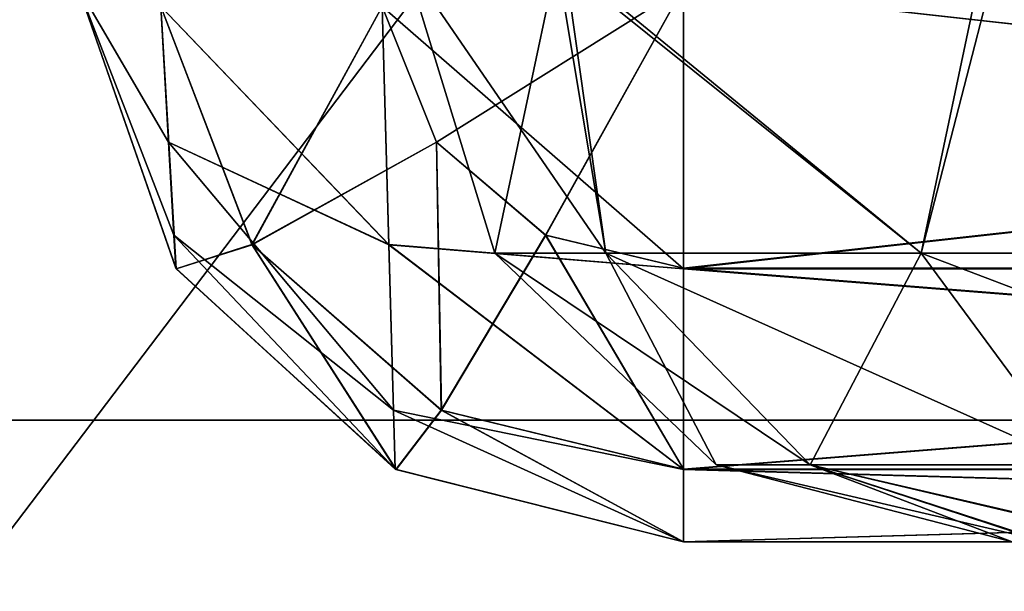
# Model space of a CAD drawing. Header units: millimetres. Extents: x -125 to 125, y -5 to 106.
# Tile 112 of 188: x 38.412 to 39.222, y -3.141 to -2.67. Entities that reach past the tile are written whole.
import ezdxf

# ---------------------------------------------------------------- set-up
doc = ezdxf.new("R2010")
doc.units = ezdxf.units.MM
doc.header["$LTSCALE"] = 65.185185
for name, color, linetype in [('111', 7, 'CONTINUOUS'), ('112', 7, 'CONTINUOUS'), ('113', 7, 'CONTINUOUS'), ('114', 7, 'CONTINUOUS'), ('118', 7, 'CONTINUOUS'), ('119', 7, 'CONTINUOUS'), ('25', 7, 'CONTINUOUS'), ('27', 7, 'CONTINUOUS'), ('28', 7, 'CONTINUOUS'), ('29', 7, 'CONTINUOUS'), ('30', 7, 'CONTINUOUS'), ('31', 7, 'CONTINUOUS'), ('583', 7, 'CONTINUOUS'), ('584', 7, 'CONTINUOUS'), ('588', 7, 'CONTINUOUS'), ('589', 7, 'CONTINUOUS'), ('596', 7, 'CONTINUOUS'), ('597', 7, 'CONTINUOUS'), ('599', 7, 'CONTINUOUS'), ('625', 7, 'CONTINUOUS'), ('627', 7, 'CONTINUOUS')]:
    doc.layers.add(name, color=color, linetype=linetype)

msp = doc.modelspace()

# ---------------------------------------------------------------- linework, layer by layer
at = {"layer": '111', "linetype": 'Continuous'}
for points in [[(38.46007, -2.64358, 123.7456), (38.54071, -2.87519, 123.16193), (38.54042, -2.87475, 123.7456), (38.46007, -2.64358, 123.7456)], [(38.46007, -2.64358, 123.7456), (38.46007, -2.64358, 123.16193), (38.54071, -2.87519, 123.16193), (38.46007, -2.64358, 123.7456)], [(38.54042, -2.87475, 123.7456), (38.54071, -2.87519, 123.16193), (38.72087, -3.0401, 123.7456), (38.54042, -2.87475, 123.7456)], [(38.54071, -2.87519, 123.16193), (38.72152, -3.04045, 123.16193), (38.72087, -3.0401, 123.7456), (38.54071, -2.87519, 123.16193)], [(38.95817, -3.1, 123.16193), (38.95817, -3.1, 123.7456), (38.72087, -3.0401, 123.7456), (38.95817, -3.1, 123.16193)], [(38.72152, -3.04045, 123.16193), (38.95817, -3.1, 123.16193), (38.72087, -3.0401, 123.7456), (38.72152, -3.04045, 123.16193)]]:
    msp.add_3dface(points, dxfattribs=at)
at = {"layer": '112', "linetype": 'Continuous'}
for points in [[(38.95817, -3.1, 123.7456), (38.95817, -3.1, 123.16193), (41.04183, -3.1, 123.16193), (38.95817, -3.1, 123.7456)], [(41.04183, -3.1, 123.7456), (38.95817, -3.1, 123.7456), (41.04183, -3.1, 123.16193), (41.04183, -3.1, 123.7456)]]:
    msp.add_3dface(points, dxfattribs=at)
at = {"layer": '113', "linetype": 'Continuous'}
for points in [[(41.04183, -2.64358, 124.24369), (38.95817, -2.87519, 124.16306), (41.04183, -2.87539, 124.16292), (41.04183, -2.64358, 124.24369)], [(41.04183, -2.64358, 124.24369), (38.95817, -2.64358, 124.24369), (38.95817, -2.87519, 124.16306), (41.04183, -2.64358, 124.24369)], [(38.95817, -2.87519, 124.16306), (38.95817, -3.04045, 123.98225), (41.04183, -2.87539, 124.16292), (38.95817, -2.87519, 124.16306)], [(41.04183, -2.87539, 124.16292), (38.95817, -3.04045, 123.98225), (41.04183, -3.04057, 123.98203), (41.04183, -2.87539, 124.16292)], [(38.95817, -3.04045, 123.98225), (38.95817, -3.1, 123.7456), (41.04183, -3.04057, 123.98203), (38.95817, -3.04045, 123.98225)], [(38.95817, -3.1, 123.7456), (41.04183, -3.1, 123.7456), (41.04183, -3.04057, 123.98203), (38.95817, -3.1, 123.7456)]]:
    msp.add_3dface(points, dxfattribs=at)
at = {"layer": '114', "linetype": 'Continuous'}
for points in [[(38.46007, -2.64358, 123.7456), (38.53889, -2.84769, 123.85897), (38.5345, -2.77099, 123.94875), (38.46007, -2.64358, 123.7456)], [(38.46007, -2.64358, 123.7456), (38.54042, -2.87475, 123.7456), (38.53889, -2.84769, 123.85897), (38.46007, -2.64358, 123.7456)], [(38.52805, -2.65932, 123.99356), (38.46007, -2.64358, 123.7456), (38.5345, -2.77099, 123.94875), (38.52805, -2.65932, 123.99356)], [(38.95817, -2.64358, 124.24369), (38.7102, -2.65932, 124.17571), (38.95817, -2.87519, 124.16306), (38.95817, -2.64358, 124.24369)], [(38.52805, -2.65932, 123.99356), (38.5345, -2.77099, 123.94875), (38.71577, -2.85527, 124.10068), (38.52805, -2.65932, 123.99356)], [(38.7102, -2.65932, 124.17571), (38.52805, -2.65932, 123.99356), (38.71577, -2.85527, 124.10068), (38.7102, -2.65932, 124.17571)], [(38.95817, -2.87519, 124.16306), (38.7102, -2.65932, 124.17571), (38.71577, -2.85527, 124.10068), (38.95817, -2.87519, 124.16306)], [(38.5345, -2.77099, 123.94875), (38.71955, -2.99164, 123.9448), (38.71577, -2.85527, 124.10068), (38.5345, -2.77099, 123.94875)], [(38.53889, -2.84769, 123.85897), (38.71955, -2.99164, 123.9448), (38.5345, -2.77099, 123.94875), (38.53889, -2.84769, 123.85897)], [(38.54042, -2.87475, 123.7456), (38.72087, -3.0401, 123.7456), (38.53889, -2.84769, 123.85897), (38.54042, -2.87475, 123.7456)], [(38.53889, -2.84769, 123.85897), (38.72087, -3.0401, 123.7456), (38.71955, -2.99164, 123.9448), (38.53889, -2.84769, 123.85897)], [(38.95817, -3.04045, 123.98225), (38.95817, -2.87519, 124.16306), (38.71577, -2.85527, 124.10068), (38.95817, -3.04045, 123.98225)], [(38.71955, -2.99164, 123.9448), (38.95817, -3.04045, 123.98225), (38.71577, -2.85527, 124.10068), (38.71955, -2.99164, 123.9448)], [(38.72087, -3.0401, 123.7456), (38.95817, -3.1, 123.7456), (38.71955, -2.99164, 123.9448), (38.72087, -3.0401, 123.7456)], [(38.95817, -3.1, 123.7456), (38.95817, -3.04045, 123.98225), (38.71955, -2.99164, 123.9448), (38.95817, -3.1, 123.7456)]]:
    msp.add_3dface(points, dxfattribs=at)
at = {"layer": '118', "linetype": 'Continuous'}
for points in [[(38.95817, -2.64358, 122.66383), (41.04183, -2.87475, 122.74418), (38.95817, -2.87475, 122.74418), (38.95817, -2.64358, 122.66383)], [(38.95817, -2.64358, 122.66383), (41.04183, -2.64358, 122.66383), (41.04183, -2.87475, 122.74418), (38.95817, -2.64358, 122.66383)], [(41.04183, -2.87475, 122.74418), (41.04183, -3.0401, 122.92463), (38.95817, -2.87475, 122.74418), (41.04183, -2.87475, 122.74418)], [(38.95817, -2.87475, 122.74418), (41.04183, -3.0401, 122.92463), (38.95817, -3.0401, 122.92463), (38.95817, -2.87475, 122.74418)], [(41.04183, -3.1, 123.16193), (38.95817, -3.1, 123.16193), (38.95817, -3.0401, 122.92463), (41.04183, -3.1, 123.16193)], [(41.04183, -3.0401, 122.92463), (41.04183, -3.1, 123.16193), (38.95817, -3.0401, 122.92463), (41.04183, -3.0401, 122.92463)]]:
    msp.add_3dface(points, dxfattribs=at)
at = {"layer": '119', "linetype": 'Continuous'}
for points in [[(38.54071, -2.87519, 123.16193), (38.46007, -2.64358, 123.16193), (38.52805, -2.65932, 122.91397), (38.54071, -2.87519, 123.16193)], [(38.95817, -2.64358, 122.66383), (38.75501, -2.77099, 122.73826), (38.7102, -2.65932, 122.73182), (38.95817, -2.64358, 122.66383)], [(38.95817, -2.64358, 122.66383), (38.84479, -2.84769, 122.74265), (38.75501, -2.77099, 122.73826), (38.95817, -2.64358, 122.66383)], [(38.95817, -2.64358, 122.66383), (38.95817, -2.87475, 122.74418), (38.84479, -2.84769, 122.74265), (38.95817, -2.64358, 122.66383)], [(38.7102, -2.65932, 122.73182), (38.60309, -2.85527, 122.91954), (38.52805, -2.65932, 122.91397), (38.7102, -2.65932, 122.73182)], [(38.60309, -2.85527, 122.91954), (38.54071, -2.87519, 123.16193), (38.52805, -2.65932, 122.91397), (38.60309, -2.85527, 122.91954)], [(38.75501, -2.77099, 122.73826), (38.60309, -2.85527, 122.91954), (38.7102, -2.65932, 122.73182), (38.75501, -2.77099, 122.73826)], [(38.75501, -2.77099, 122.73826), (38.75896, -2.99164, 122.92331), (38.60309, -2.85527, 122.91954), (38.75501, -2.77099, 122.73826)], [(38.84479, -2.84769, 122.74265), (38.75896, -2.99164, 122.92331), (38.75501, -2.77099, 122.73826), (38.84479, -2.84769, 122.74265)], [(38.84479, -2.84769, 122.74265), (38.95817, -3.0401, 122.92463), (38.75896, -2.99164, 122.92331), (38.84479, -2.84769, 122.74265)], [(38.95817, -2.87475, 122.74418), (38.95817, -3.0401, 122.92463), (38.84479, -2.84769, 122.74265), (38.95817, -2.87475, 122.74418)], [(38.72152, -3.04045, 123.16193), (38.54071, -2.87519, 123.16193), (38.60309, -2.85527, 122.91954), (38.72152, -3.04045, 123.16193)], [(38.75896, -2.99164, 122.92331), (38.72152, -3.04045, 123.16193), (38.60309, -2.85527, 122.91954), (38.75896, -2.99164, 122.92331)], [(38.95817, -3.1, 123.16193), (38.72152, -3.04045, 123.16193), (38.75896, -2.99164, 122.92331), (38.95817, -3.1, 123.16193)], [(38.95817, -3.0401, 122.92463), (38.95817, -3.1, 123.16193), (38.75896, -2.99164, 122.92331), (38.95817, -3.0401, 122.92463)]]:
    msp.add_3dface(points, dxfattribs=at)
at = {"layer": '25', "linetype": 'Continuous'}
for points in [[(38.95817, -2.64358, -124.24369), (41.04183, -2.87519, -124.16306), (38.95817, -2.87539, -124.16292), (38.95817, -2.64358, -124.24369)], [(38.95817, -2.64358, -124.24369), (41.04183, -2.64358, -124.24369), (41.04183, -2.87519, -124.16306), (38.95817, -2.64358, -124.24369)], [(41.04183, -2.87519, -124.16306), (41.04183, -3.04045, -123.98225), (38.95817, -2.87539, -124.16292), (41.04183, -2.87519, -124.16306)], [(38.95817, -2.87539, -124.16292), (41.04183, -3.04045, -123.98225), (38.95817, -3.04057, -123.98203), (38.95817, -2.87539, -124.16292)], [(41.04183, -3.04045, -123.98225), (41.04183, -3.1, -123.7456), (38.95817, -3.04057, -123.98203), (41.04183, -3.04045, -123.98225)], [(38.95817, -3.04057, -123.98203), (41.04183, -3.1, -123.7456), (38.95817, -3.1, -123.7456), (38.95817, -3.04057, -123.98203)]]:
    msp.add_3dface(points, dxfattribs=at)
at = {"layer": '27', "linetype": 'Continuous'}
for points in [[(38.46007, -2.64358, -123.7456), (38.52805, -2.65932, -123.99356), (38.53451, -2.77108, -123.94868), (38.46007, -2.64358, -123.7456)], [(38.46007, -2.64358, -123.7456), (38.53451, -2.77108, -123.94868), (38.53889, -2.84775, -123.85886), (38.46007, -2.64358, -123.7456)], [(38.46007, -2.64358, -123.7456), (38.53889, -2.84775, -123.85886), (38.54042, -2.87475, -123.7456), (38.46007, -2.64358, -123.7456)], [(38.7102, -2.65932, -124.17571), (38.95817, -2.64358, -124.24369), (38.95817, -2.87539, -124.16292), (38.7102, -2.65932, -124.17571)], [(38.53451, -2.77108, -123.94868), (38.52805, -2.65932, -123.99356), (38.71578, -2.85545, -124.10056), (38.53451, -2.77108, -123.94868)], [(38.52805, -2.65932, -123.99356), (38.7102, -2.65932, -124.17571), (38.71578, -2.85545, -124.10056), (38.52805, -2.65932, -123.99356)], [(38.7102, -2.65932, -124.17571), (38.95817, -2.87539, -124.16292), (38.71578, -2.85545, -124.10056), (38.7102, -2.65932, -124.17571)], [(38.53889, -2.84775, -123.85886), (38.53451, -2.77108, -123.94868), (38.71956, -2.99174, -123.94462), (38.53889, -2.84775, -123.85886)], [(38.53451, -2.77108, -123.94868), (38.71578, -2.85545, -124.10056), (38.71956, -2.99174, -123.94462), (38.53451, -2.77108, -123.94868)], [(38.54042, -2.87475, -123.7456), (38.53889, -2.84775, -123.85886), (38.72087, -3.0401, -123.7456), (38.54042, -2.87475, -123.7456)], [(38.53889, -2.84775, -123.85886), (38.71956, -2.99174, -123.94462), (38.72087, -3.0401, -123.7456), (38.53889, -2.84775, -123.85886)], [(38.71578, -2.85545, -124.10056), (38.95817, -3.04057, -123.98203), (38.71956, -2.99174, -123.94462), (38.71578, -2.85545, -124.10056)], [(38.95817, -2.87539, -124.16292), (38.95817, -3.04057, -123.98203), (38.71578, -2.85545, -124.10056), (38.95817, -2.87539, -124.16292)], [(38.71956, -2.99174, -123.94462), (38.95817, -3.1, -123.7456), (38.72087, -3.0401, -123.7456), (38.71956, -2.99174, -123.94462)], [(38.95817, -3.04057, -123.98203), (38.95817, -3.1, -123.7456), (38.71956, -2.99174, -123.94462), (38.95817, -3.04057, -123.98203)]]:
    msp.add_3dface(points, dxfattribs=at)
at = {"layer": '28', "linetype": 'Continuous'}
for points in [[(38.46007, -2.64358, -123.16193), (38.54042, -2.87475, -123.7456), (38.54084, -2.87539, -123.16193), (38.46007, -2.64358, -123.16193)], [(38.46007, -2.64358, -123.16193), (38.46007, -2.64358, -123.7456), (38.54042, -2.87475, -123.7456), (38.46007, -2.64358, -123.16193)], [(38.54042, -2.87475, -123.7456), (38.72087, -3.0401, -123.7456), (38.54084, -2.87539, -123.16193), (38.54042, -2.87475, -123.7456)], [(38.54084, -2.87539, -123.16193), (38.72087, -3.0401, -123.7456), (38.72173, -3.04057, -123.16193), (38.54084, -2.87539, -123.16193)], [(38.72087, -3.0401, -123.7456), (38.95817, -3.1, -123.7456), (38.72173, -3.04057, -123.16193), (38.72087, -3.0401, -123.7456)], [(38.72173, -3.04057, -123.16193), (38.95817, -3.1, -123.7456), (38.95817, -3.1, -123.16193), (38.72173, -3.04057, -123.16193)]]:
    msp.add_3dface(points, dxfattribs=at)
at = {"layer": '29', "linetype": 'Continuous'}
for points in [[(38.52805, -2.65932, -122.91397), (38.46007, -2.64358, -123.16193), (38.54084, -2.87539, -123.16193), (38.52805, -2.65932, -122.91397)], [(38.95817, -2.64358, -122.66383), (38.7102, -2.65932, -122.73182), (38.75508, -2.77108, -122.73827), (38.95817, -2.64358, -122.66383)], [(38.95817, -2.64358, -122.66383), (38.75508, -2.77108, -122.73827), (38.8449, -2.84775, -122.74265), (38.95817, -2.64358, -122.66383)], [(38.95817, -2.64358, -122.66383), (38.8449, -2.84775, -122.74265), (38.95817, -2.87475, -122.74418), (38.95817, -2.64358, -122.66383)], [(38.52805, -2.65932, -122.91397), (38.54084, -2.87539, -123.16193), (38.6032, -2.85545, -122.91954), (38.52805, -2.65932, -122.91397)], [(38.7102, -2.65932, -122.73182), (38.52805, -2.65932, -122.91397), (38.6032, -2.85545, -122.91954), (38.7102, -2.65932, -122.73182)], [(38.75508, -2.77108, -122.73827), (38.7102, -2.65932, -122.73182), (38.6032, -2.85545, -122.91954), (38.75508, -2.77108, -122.73827)], [(38.75508, -2.77108, -122.73827), (38.6032, -2.85545, -122.91954), (38.75914, -2.99174, -122.92332), (38.75508, -2.77108, -122.73827)], [(38.8449, -2.84775, -122.74265), (38.75508, -2.77108, -122.73827), (38.75914, -2.99174, -122.92332), (38.8449, -2.84775, -122.74265)], [(38.8449, -2.84775, -122.74265), (38.75914, -2.99174, -122.92332), (38.95817, -3.0401, -122.92463), (38.8449, -2.84775, -122.74265)], [(38.95817, -2.87475, -122.74418), (38.8449, -2.84775, -122.74265), (38.95817, -3.0401, -122.92463), (38.95817, -2.87475, -122.74418)], [(38.54084, -2.87539, -123.16193), (38.72173, -3.04057, -123.16193), (38.6032, -2.85545, -122.91954), (38.54084, -2.87539, -123.16193)], [(38.6032, -2.85545, -122.91954), (38.72173, -3.04057, -123.16193), (38.75914, -2.99174, -122.92332), (38.6032, -2.85545, -122.91954)], [(38.72173, -3.04057, -123.16193), (38.95817, -3.1, -123.16193), (38.75914, -2.99174, -122.92332), (38.72173, -3.04057, -123.16193)], [(38.75914, -2.99174, -122.92332), (38.95817, -3.1, -123.16193), (38.95817, -3.0401, -122.92463), (38.75914, -2.99174, -122.92332)]]:
    msp.add_3dface(points, dxfattribs=at)
at = {"layer": '30', "linetype": 'Continuous'}
for points in [[(41.04183, -2.87475, -122.74418), (41.04183, -2.64358, -122.66383), (38.95817, -2.87475, -122.74418), (41.04183, -2.87475, -122.74418)], [(41.04183, -2.64358, -122.66383), (38.95817, -2.64358, -122.66383), (38.95817, -2.87475, -122.74418), (41.04183, -2.64358, -122.66383)], [(41.04183, -2.87475, -122.74418), (38.95817, -2.87475, -122.74418), (38.95817, -3.0401, -122.92463), (41.04183, -2.87475, -122.74418)], [(41.04183, -3.0401, -122.92463), (41.04183, -2.87475, -122.74418), (38.95817, -3.0401, -122.92463), (41.04183, -3.0401, -122.92463)], [(38.95817, -3.1, -123.16193), (41.04183, -3.0401, -122.92463), (38.95817, -3.0401, -122.92463), (38.95817, -3.1, -123.16193)], [(41.04183, -3.1, -123.16193), (41.04183, -3.0401, -122.92463), (38.95817, -3.1, -123.16193), (41.04183, -3.1, -123.16193)]]:
    msp.add_3dface(points, dxfattribs=at)
at = {"layer": '31', "linetype": 'Continuous'}
for points in [[(41.04183, -3.1, -123.7456), (41.04183, -3.1, -123.16193), (38.95817, -3.1, -123.16193), (41.04183, -3.1, -123.7456)], [(38.95817, -3.1, -123.7456), (41.04183, -3.1, -123.7456), (38.95817, -3.1, -123.16193), (38.95817, -3.1, -123.7456)]]:
    msp.add_3dface(points, dxfattribs=at)
at = {"layer": '583', "linetype": 'Continuous'}
for points in [[(38.85409, -2.62181, 39.45043), (38.80309, -2.86249, 40), (38.72912, -2.62181, 40), (38.85409, -2.62181, 39.45043)], [(38.8942, -2.86249, 39.54196), (38.80309, -2.86249, 40), (38.85409, -2.62181, 39.45043), (38.8942, -2.86249, 39.54196)], [(39.15366, -2.86249, 39.15366), (38.8942, -2.86249, 39.54196), (38.85409, -2.62181, 39.45043), (39.15366, -2.86249, 39.15366)], [(39.20442, -2.62181, 39.00895), (39.15366, -2.86249, 39.15366), (38.85409, -2.62181, 39.45043), (39.20442, -2.62181, 39.00895)], [(39.54196, -2.86249, 38.8942), (39.15366, -2.86249, 39.15366), (39.20442, -2.62181, 39.00895), (39.54196, -2.86249, 38.8942)], [(39.71121, -2.62181, 38.76237), (39.54196, -2.86249, 38.8942), (39.20442, -2.62181, 39.00895), (39.71121, -2.62181, 38.76237)], [(38.8942, -2.86249, 39.54196), (38.98519, -3.03673, 40), (38.80309, -2.86249, 40), (38.8942, -2.86249, 39.54196)], [(39.06244, -3.03673, 39.61165), (38.98519, -3.03673, 40), (38.8942, -2.86249, 39.54196), (39.06244, -3.03673, 39.61165)], [(39.15366, -2.86249, 39.15366), (39.06244, -3.03673, 39.61165), (38.8942, -2.86249, 39.54196), (39.15366, -2.86249, 39.15366)], [(39.28242, -3.03673, 39.28242), (39.06244, -3.03673, 39.61165), (39.15366, -2.86249, 39.15366), (39.28242, -3.03673, 39.28242)], [(39.54196, -2.86249, 38.8942), (39.28242, -3.03673, 39.28242), (39.15366, -2.86249, 39.15366), (39.54196, -2.86249, 38.8942)], [(39.06244, -3.03673, 39.61165), (39.22865, -3.1, 40), (38.98519, -3.03673, 40), (39.06244, -3.03673, 39.61165)], [(39.3317, -3.1, 39.61482), (39.25493, -3.1, 39.80036), (39.06244, -3.03673, 39.61165), (39.3317, -3.1, 39.61482)], [(39.28242, -3.03673, 39.28242), (39.3317, -3.1, 39.61482), (39.06244, -3.03673, 39.61165), (39.28242, -3.03673, 39.28242)], [(39.25493, -3.1, 39.80036), (39.22865, -3.1, 40), (39.06244, -3.03673, 39.61165), (39.25493, -3.1, 39.80036)]]:
    msp.add_3dface(points, dxfattribs=at)
at = {"layer": '584', "linetype": 'Continuous'}
for points in [[(38.72912, -2.62181, 40), (38.80309, -2.86249, 40), (38.8942, -2.86249, 40.45804), (38.72912, -2.62181, 40)], [(38.72912, -2.62181, 40), (38.8942, -2.86249, 40.45804), (38.72914, -2.62181, 40.00718), (38.72912, -2.62181, 40)], [(38.72914, -2.62181, 40.00718), (38.8942, -2.86249, 40.45804), (38.7292, -2.62181, 40.01435), (38.72914, -2.62181, 40.00718)], [(38.7292, -2.62181, 40.01435), (38.8942, -2.86249, 40.45804), (38.86037, -2.62181, 40.56247), (38.7292, -2.62181, 40.01435)], [(38.8942, -2.86249, 40.45804), (39.15366, -2.86249, 40.84634), (38.86037, -2.62181, 40.56247), (38.8942, -2.86249, 40.45804)], [(38.86037, -2.62181, 40.56247), (39.15366, -2.86249, 40.84634), (39.21566, -2.62181, 40.99997), (38.86037, -2.62181, 40.56247)], [(39.15366, -2.86249, 40.84634), (39.54196, -2.86249, 41.1058), (39.21566, -2.62181, 40.99997), (39.15366, -2.86249, 40.84634)], [(39.21566, -2.62181, 40.99997), (39.54196, -2.86249, 41.1058), (39.72521, -2.62181, 41.24081), (39.21566, -2.62181, 40.99997)], [(38.80309, -2.86249, 40), (38.98519, -3.03673, 40), (39.06244, -3.03673, 40.38835), (38.80309, -2.86249, 40)], [(38.80309, -2.86249, 40), (39.06244, -3.03673, 40.38835), (38.8942, -2.86249, 40.45804), (38.80309, -2.86249, 40)], [(39.06244, -3.03673, 40.38835), (39.28242, -3.03673, 40.71758), (38.8942, -2.86249, 40.45804), (39.06244, -3.03673, 40.38835)], [(38.8942, -2.86249, 40.45804), (39.28242, -3.03673, 40.71758), (39.15366, -2.86249, 40.84634), (38.8942, -2.86249, 40.45804)], [(39.28242, -3.03673, 40.71758), (39.61165, -3.03673, 40.93756), (39.15366, -2.86249, 40.84634), (39.28242, -3.03673, 40.71758)], [(39.15366, -2.86249, 40.84634), (39.61165, -3.03673, 40.93756), (39.54196, -2.86249, 41.1058), (39.15366, -2.86249, 40.84634)], [(39.22865, -3.1, 40), (39.2287, -3.1, 40.00871), (38.98519, -3.03673, 40), (39.22865, -3.1, 40)], [(39.2287, -3.1, 40.00871), (39.25711, -3.1, 40.2076), (38.98519, -3.03673, 40), (39.2287, -3.1, 40.00871)], [(38.98519, -3.03673, 40), (39.25711, -3.1, 40.2076), (39.06244, -3.03673, 40.38835), (38.98519, -3.03673, 40)], [(39.25711, -3.1, 40.2076), (39.33568, -3.1, 40.39201), (39.06244, -3.03673, 40.38835), (39.25711, -3.1, 40.2076)], [(39.06244, -3.03673, 40.38835), (39.33568, -3.1, 40.39201), (39.28242, -3.03673, 40.71758), (39.06244, -3.03673, 40.38835)]]:
    msp.add_3dface(points, dxfattribs=at)
at = {"layer": '588', "linetype": 'Continuous'}
for points in [[(38.85409, -2.62181, -40.54957), (38.80309, -2.86249, -40), (38.72912, -2.62181, -40), (38.85409, -2.62181, -40.54957)], [(38.8942, -2.86249, -40.45804), (38.80309, -2.86249, -40), (38.85409, -2.62181, -40.54957), (38.8942, -2.86249, -40.45804)], [(39.20442, -2.62181, -40.99105), (39.15366, -2.86249, -40.84634), (38.85409, -2.62181, -40.54957), (39.20442, -2.62181, -40.99105)], [(39.15366, -2.86249, -40.84634), (38.8942, -2.86249, -40.45804), (38.85409, -2.62181, -40.54957), (39.15366, -2.86249, -40.84634)], [(39.54196, -2.86249, -41.1058), (39.15366, -2.86249, -40.84634), (39.20442, -2.62181, -40.99105), (39.54196, -2.86249, -41.1058)], [(39.71121, -2.62181, -41.23763), (39.54196, -2.86249, -41.1058), (39.20442, -2.62181, -40.99105), (39.71121, -2.62181, -41.23763)], [(38.8942, -2.86249, -40.45804), (38.98519, -3.03673, -40), (38.80309, -2.86249, -40), (38.8942, -2.86249, -40.45804)], [(39.15366, -2.86249, -40.84634), (39.06244, -3.03673, -40.38835), (38.8942, -2.86249, -40.45804), (39.15366, -2.86249, -40.84634)], [(39.06244, -3.03673, -40.38835), (38.98519, -3.03673, -40), (38.8942, -2.86249, -40.45804), (39.06244, -3.03673, -40.38835)], [(39.28242, -3.03673, -40.71758), (39.06244, -3.03673, -40.38835), (39.15366, -2.86249, -40.84634), (39.28242, -3.03673, -40.71758)], [(39.54196, -2.86249, -41.1058), (39.28242, -3.03673, -40.71758), (39.15366, -2.86249, -40.84634), (39.54196, -2.86249, -41.1058)], [(39.06244, -3.03673, -40.38835), (39.22865, -3.1, -40), (38.98519, -3.03673, -40), (39.06244, -3.03673, -40.38835)], [(39.25493, -3.1, -40.19964), (39.22865, -3.1, -40), (39.06244, -3.03673, -40.38835), (39.25493, -3.1, -40.19964)], [(39.28242, -3.03673, -40.71758), (39.3317, -3.1, -40.38518), (39.06244, -3.03673, -40.38835), (39.28242, -3.03673, -40.71758)], [(39.3317, -3.1, -40.38518), (39.25493, -3.1, -40.19964), (39.06244, -3.03673, -40.38835), (39.3317, -3.1, -40.38518)]]:
    msp.add_3dface(points, dxfattribs=at)
at = {"layer": '589', "linetype": 'Continuous'}
for points in [[(38.72912, -2.62181, -40), (38.80309, -2.86249, -40), (38.8942, -2.86249, -39.54196), (38.72912, -2.62181, -40)], [(38.72912, -2.62181, -40), (38.8942, -2.86249, -39.54196), (38.72914, -2.62181, -39.99282), (38.72912, -2.62181, -40)], [(38.72914, -2.62181, -39.99282), (38.8942, -2.86249, -39.54196), (38.7292, -2.62181, -39.98565), (38.72914, -2.62181, -39.99282)], [(38.7292, -2.62181, -39.98565), (38.8942, -2.86249, -39.54196), (38.86037, -2.62181, -39.43753), (38.7292, -2.62181, -39.98565)], [(38.8942, -2.86249, -39.54196), (39.15366, -2.86249, -39.15366), (38.86037, -2.62181, -39.43753), (38.8942, -2.86249, -39.54196)], [(38.86037, -2.62181, -39.43753), (39.15366, -2.86249, -39.15366), (39.21566, -2.62181, -39.00003), (38.86037, -2.62181, -39.43753)], [(39.15366, -2.86249, -39.15366), (39.54196, -2.86249, -38.8942), (39.21566, -2.62181, -39.00003), (39.15366, -2.86249, -39.15366)], [(39.21566, -2.62181, -39.00003), (39.54196, -2.86249, -38.8942), (39.72521, -2.62181, -38.75919), (39.21566, -2.62181, -39.00003)], [(38.80309, -2.86249, -40), (39.06244, -3.03673, -39.61165), (38.8942, -2.86249, -39.54196), (38.80309, -2.86249, -40)], [(38.80309, -2.86249, -40), (38.98519, -3.03673, -40), (39.06244, -3.03673, -39.61165), (38.80309, -2.86249, -40)], [(38.8942, -2.86249, -39.54196), (39.28242, -3.03673, -39.28242), (39.15366, -2.86249, -39.15366), (38.8942, -2.86249, -39.54196)], [(39.06244, -3.03673, -39.61165), (39.28242, -3.03673, -39.28242), (38.8942, -2.86249, -39.54196), (39.06244, -3.03673, -39.61165)], [(39.15366, -2.86249, -39.15366), (39.61165, -3.03673, -39.06244), (39.54196, -2.86249, -38.8942), (39.15366, -2.86249, -39.15366)], [(39.28242, -3.03673, -39.28242), (39.61165, -3.03673, -39.06244), (39.15366, -2.86249, -39.15366), (39.28242, -3.03673, -39.28242)], [(38.98519, -3.03673, -40), (39.25711, -3.1, -39.7924), (39.06244, -3.03673, -39.61165), (38.98519, -3.03673, -40)], [(39.2287, -3.1, -39.99129), (39.25711, -3.1, -39.7924), (38.98519, -3.03673, -40), (39.2287, -3.1, -39.99129)], [(39.22865, -3.1, -40), (39.2287, -3.1, -39.99129), (38.98519, -3.03673, -40), (39.22865, -3.1, -40)], [(39.06244, -3.03673, -39.61165), (39.33568, -3.1, -39.60799), (39.28242, -3.03673, -39.28242), (39.06244, -3.03673, -39.61165)], [(39.25711, -3.1, -39.7924), (39.33568, -3.1, -39.60799), (39.06244, -3.03673, -39.61165), (39.25711, -3.1, -39.7924)]]:
    msp.add_3dface(points, dxfattribs=at)
at = {"layer": '596', "linetype": 'Continuous'}
for points in [[(114, 42, -130.5), (-125, -3, -130.5), (-114, 42, -130.5), (114, 42, -130.5)], [(125, -3, -130.5), (-125, -3, -130.5), (114, 42, -130.5), (125, -3, -130.5)]]:
    msp.add_3dface(points, dxfattribs=at)
at = {"layer": '597', "linetype": 'Continuous'}
for points in [[(-125, -3.76503, -130.3479), (-125, -3, -130.5), (125, -3.76534, -130.34777), (-125, -3.76503, -130.3479)], [(-125, -3, -130.5), (125, -3, -130.5), (125, -3.76534, -130.34777), (-125, -3, -130.5)]]:
    msp.add_3dface(points, dxfattribs=at)
at = {"layer": '599', "linetype": 'Continuous'}
for points in [[(36.95546, -5, -15.30665), (39.23121, -5, -7.80464), (36.95616, -2, -15.30496), (36.95546, -5, -15.30665)], [(36.95616, -5, 15.30496), (36.95546, -2, 15.30665), (39.23121, -2, 7.80464), (36.95616, -5, 15.30496)], [(39.23121, -5, -7.80464), (39.23113, -2, -7.80504), (36.95616, -2, -15.30496), (39.23121, -5, -7.80464)], [(39.23113, -5, 7.80504), (36.95616, -5, 15.30496), (39.23121, -2, 7.80464), (39.23113, -5, 7.80504)]]:
    msp.add_3dface(points, dxfattribs=at)
at = {"layer": '625', "linetype": 'Continuous'}
for points in [[(-125, -3, 130.5), (125, -3, 130.5), (-114, 42, 130.5), (-125, -3, 130.5)], [(-114, 42, 130.5), (125, -3, 130.5), (114, 42, 130.5), (-114, 42, 130.5)]]:
    msp.add_3dface(points, dxfattribs=at)
at = {"layer": '627', "linetype": 'Continuous'}
for points in [[(125, -3, 130.5), (-125, -3.76534, 130.34777), (125, -3.76503, 130.3479), (125, -3, 130.5)], [(-125, -3, 130.5), (-125, -3.76534, 130.34777), (125, -3, 130.5), (-125, -3, 130.5)]]:
    msp.add_3dface(points, dxfattribs=at)

doc.saveas('drawing.dxf')
